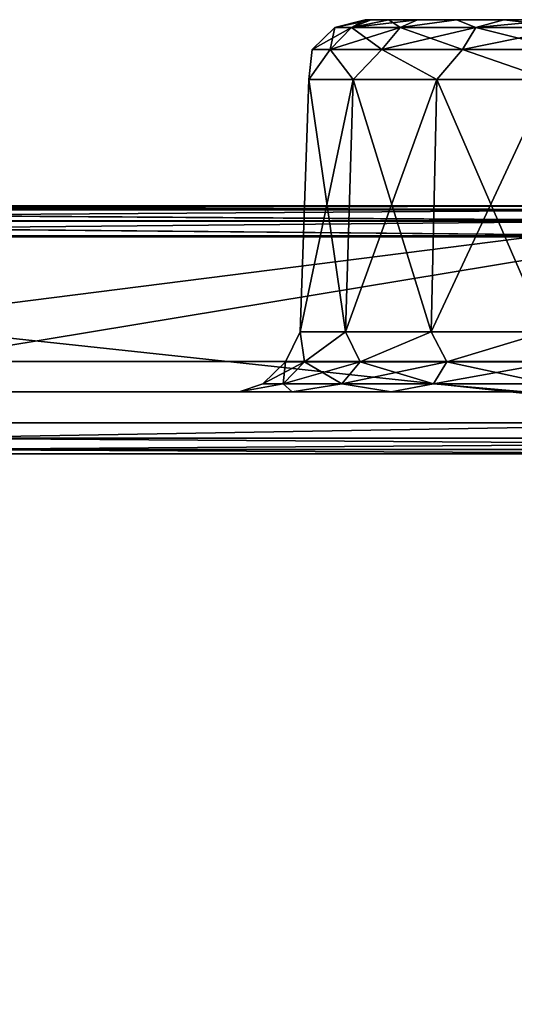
# Model space of a CAD drawing. Header units: millimetres. Extents: x -125 to 125, y -51 to 12.
# Tile 38 of 58: x 7.7 to 11.69, y 4.56 to 12.5. Entities that reach past the tile are written whole.
import ezdxf

# ---------------------------------------------------------------- set-up
doc = ezdxf.new("R2010")
doc.units = ezdxf.units.MM
doc.header["$LTSCALE"] = 65.185185
for name, color, linetype in [('1', 7, 'CONTINUOUS'), ('10', 7, 'CONTINUOUS'), ('117', 7, 'CONTINUOUS'), ('118', 7, 'CONTINUOUS'), ('2', 7, 'CONTINUOUS'), ('26', 7, 'CONTINUOUS'), ('3', 7, 'CONTINUOUS'), ('33', 7, 'CONTINUOUS'), ('34', 7, 'CONTINUOUS'), ('4', 7, 'CONTINUOUS'), ('41', 7, 'CONTINUOUS'), ('56', 7, 'CONTINUOUS'), ('79', 7, 'CONTINUOUS'), ('80', 7, 'CONTINUOUS'), ('83', 7, 'CONTINUOUS'), ('85', 7, 'CONTINUOUS'), ('92', 7, 'CONTINUOUS')]:
    doc.layers.add(name, color=color, linetype=linetype)

msp = doc.modelspace()

# ---------------------------------------------------------------- linework, layer by layer
at = {"layer": '1', "linetype": 'Continuous'}
for points in [[(-27.4376, 11, -121.8512), (-40.7359, 11, -118.0725), (27.4376, 11, -121.8512), (-27.4376, 11, -121.8512)], [(27.4376, 11, -121.8512), (-40.7359, 11, -118.0725), (40.7359, 11, -118.0725), (27.4376, 11, -121.8512)], [(40.7359, 11, -118.0725), (-40.7359, 11, -118.0725), (0, 11, -117.6435), (40.7359, 11, -118.0725)], [(-27.382, 11, 121.6075), (40.6533, 11, 117.8366), (-40.6533, 11, 117.8366), (-27.382, 11, 121.6075)], [(-40.6533, 11, 117.8366), (40.6533, 11, 117.8366), (0, 11, 117.6435), (-40.6533, 11, 117.8366)], [(-13.8034, 11, -124.137), (-27.4376, 11, -121.8512), (13.8034, 11, -124.137), (-13.8034, 11, -124.137)], [(13.8034, 11, -124.137), (-27.4376, 11, -121.8512), (27.4376, 11, -121.8512), (13.8034, 11, -124.137)], [(-13.7754, 11, 123.8886), (27.3821, 11, 121.6075), (-27.382, 11, 121.6075), (-13.7754, 11, 123.8886)], [(27.3821, 11, 121.6075), (40.6533, 11, 117.8366), (-27.382, 11, 121.6075), (27.3821, 11, 121.6075)], [(0, 11, -124.9021), (-13.8034, 11, -124.137), (13.8034, 11, -124.137), (0, 11, -124.9021)], [(13.7754, 11, 123.8886), (27.3821, 11, 121.6075), (-13.7754, 11, 123.8886), (13.7754, 11, 123.8886)], [(0, 11, 124.6521), (13.7754, 11, 123.8886), (-13.7754, 11, 123.8886), (0, 11, 124.6521)], [(12.9906, 11, -116.9241), (40.7359, 11, -118.0725), (0, 11, -117.6435), (12.9906, 11, -116.9241)], [(0, 11, 117.6435), (40.6533, 11, 117.8366), (12.9907, 11, 116.9241), (0, 11, 117.6435)]]:
    msp.add_3dface(points, dxfattribs=at)
at = {"layer": '10', "linetype": 'Continuous'}
for points in [[(10.4828, 12.5, 30.8556), (10.5312, 12.5, 31.3467), (10.5312, 12.5, 30.3646), (10.4828, 12.5, 30.8556)], [(10.5312, 12.5, 31.3467), (10.6745, 12.5, 31.8189), (10.5312, 12.5, 30.3646), (10.5312, 12.5, 31.3467)], [(10.5312, 12.5, 30.3646), (10.6745, 12.5, 31.8189), (10.6745, 12.5, 29.8923), (10.5312, 12.5, 30.3646)], [(10.6745, 12.5, 31.8189), (10.9071, 12.5, 32.2541), (10.6745, 12.5, 29.8923), (10.6745, 12.5, 31.8189)], [(10.6745, 12.5, 29.8923), (10.9071, 12.5, 32.2541), (10.9071, 12.5, 29.4572), (10.6745, 12.5, 29.8923)], [(10.9071, 12.5, 32.2541), (11.2201, 12.5, 32.6356), (10.9071, 12.5, 29.4572), (10.9071, 12.5, 32.2541)], [(10.9071, 12.5, 29.4572), (11.2201, 12.5, 32.6356), (11.2201, 12.5, 29.0757), (10.9071, 12.5, 29.4572)], [(11.2201, 12.5, 32.6356), (11.6016, 12.5, 32.9486), (11.2201, 12.5, 29.0757), (11.2201, 12.5, 32.6356)], [(11.2201, 12.5, 29.0757), (11.6016, 12.5, 32.9486), (11.6016, 12.5, 28.7627), (11.2201, 12.5, 29.0757)], [(11.6016, 12.5, 32.9486), (12.0368, 12.5, 33.1812), (11.6016, 12.5, 28.7627), (11.6016, 12.5, 32.9486)], [(11.6016, 12.5, 28.7627), (12.0368, 12.5, 33.1812), (12.0368, 12.5, 28.5301), (11.6016, 12.5, 28.7627)]]:
    msp.add_3dface(points, dxfattribs=at)
at = {"layer": '117', "color": 1, "linetype": 'Continuous'}
for points in [[(0, -51.02, 124.4762), (13.9369, -51.02, 123.6935), (0, 9, 125), (0, -51.02, 124.4762)], [(0, 9, 125), (13.9369, -51.02, 123.6935), (13.9955, 9, 124.214), (0, 9, 125)]]:
    msp.add_3dface(points, dxfattribs=at)
at = {"layer": '118', "color": 1, "linetype": 'Continuous'}
for points in [[(3.25, 9, -124.9577), (13.9369, -51.02, -123.6935), (3.2151, 8, -124.9499), (3.25, 9, -124.9577)], [(16.9904, 9, -123.8399), (13.9369, -51.02, -123.6935), (3.25, 9, -124.9577), (16.9904, 9, -123.8399)], [(13.9369, -51.02, -123.6935), (0, -51.02, -124.4762), (3.2151, 8, -124.9499), (13.9369, -51.02, -123.6935)]]:
    msp.add_3dface(points, dxfattribs=at)
at = {"layer": '2', "linetype": 'Continuous'}
for points in [[(-116.3253, 9.5, 13.5962), (117.1172, 9.5), (-117.1172, 9.5), (-116.3253, 9.5, 13.5962)], [(-117.1172, 9.5), (117.1172, 9.5), (116.3253, 9.5, -13.5962), (-117.1172, 9.5)], [(-116.3253, 9.5, -13.5962), (-117.1172, 9.5), (116.3253, 9.5, -13.5962), (-116.3253, 9.5, -13.5962)], [(-113.9603, 9.5, 27.0088), (116.3253, 9.5, 13.5962), (-116.3253, 9.5, 13.5962), (-113.9603, 9.5, 27.0088)], [(116.3253, 9.5, 13.5962), (117.1172, 9.5), (-116.3253, 9.5, 13.5962), (116.3253, 9.5, 13.5962)], [(-113.9603, 9.5, -27.0088), (-116.3253, 9.5, -13.5962), (113.9603, 9.5, -27.0088), (-113.9603, 9.5, -27.0088)], [(113.9603, 9.5, -27.0088), (-116.3253, 9.5, -13.5962), (116.3253, 9.5, -13.5962), (113.9603, 9.5, -27.0088)], [(-110.0542, 9.5, 40.0562), (113.9603, 9.5, 27.0088), (-113.9603, 9.5, 27.0088), (-110.0542, 9.5, 40.0562)], [(113.9603, 9.5, 27.0088), (116.3253, 9.5, 13.5962), (-113.9603, 9.5, 27.0088), (113.9603, 9.5, 27.0088)], [(110.0542, 9.5, -40.0562), (-113.9603, 9.5, -27.0088), (113.9603, 9.5, -27.0088), (110.0542, 9.5, -40.0562)], [(-110.0542, 9.5, -40.0562), (-113.9603, 9.5, -27.0088), (110.0542, 9.5, -40.0562), (-110.0542, 9.5, -40.0562)], [(110.0542, 9.5, 40.0562), (113.9603, 9.5, 27.0088), (-110.0542, 9.5, 40.0562), (110.0542, 9.5, 40.0562)], [(-104.6598, 9.5, 52.5619), (110.0542, 9.5, 40.0562), (-110.0542, 9.5, 40.0562), (-104.6598, 9.5, 52.5619)], [(104.6598, 9.5, -52.5619), (-110.0542, 9.5, -40.0562), (110.0542, 9.5, -40.0562), (104.6598, 9.5, -52.5619)], [(-104.6598, 9.5, -52.5619), (-110.0542, 9.5, -40.0562), (104.6598, 9.5, -52.5619), (-104.6598, 9.5, -52.5619)], [(104.6598, 9.5, 52.5619), (110.0542, 9.5, 40.0562), (-104.6598, 9.5, 52.5619), (104.6598, 9.5, 52.5619)], [(-97.8501, 9.5, 64.3568), (104.6598, 9.5, 52.5619), (-104.6598, 9.5, 52.5619), (-97.8501, 9.5, 64.3568)], [(97.8501, 9.5, -64.3568), (-104.6598, 9.5, -52.5619), (104.6598, 9.5, -52.5619), (97.8501, 9.5, -64.3568)], [(-97.8501, 9.5, -64.3568), (-104.6598, 9.5, -52.5619), (97.8501, 9.5, -64.3568), (-97.8501, 9.5, -64.3568)], [(97.8501, 9.5, 64.3568), (104.6598, 9.5, 52.5619), (-97.8501, 9.5, 64.3568), (97.8501, 9.5, 64.3568)], [(-89.7171, 9.5, 75.2814), (97.8501, 9.5, 64.3568), (-97.8501, 9.5, 64.3568), (-89.7171, 9.5, 75.2814)], [(89.7171, 9.5, -75.2814), (-97.8501, 9.5, -64.3568), (97.8501, 9.5, -64.3568), (89.7171, 9.5, -75.2814)], [(-89.7171, 9.5, -75.2814), (-97.8501, 9.5, -64.3568), (89.7171, 9.5, -75.2814), (-89.7171, 9.5, -75.2814)], [(89.7171, 9.5, 75.2814), (97.8501, 9.5, 64.3568), (-89.7171, 9.5, 75.2814), (89.7171, 9.5, 75.2814)], [(80.3708, 9.5, -85.1879), (-89.7171, 9.5, -75.2814), (89.7171, 9.5, -75.2814), (80.3708, 9.5, -85.1879)], [(-80.3708, 9.5, -85.1879), (-89.7171, 9.5, -75.2814), (80.3708, 9.5, -85.1879), (-80.3708, 9.5, -85.1879)], [(-80.3708, 9.5, 85.1879), (89.7171, 9.5, 75.2814), (-89.7171, 9.5, 75.2814), (-80.3708, 9.5, 85.1879)], [(69.9376, 9.5, -93.9423), (-80.3708, 9.5, -85.1879), (80.3708, 9.5, -85.1879), (69.9376, 9.5, -93.9423)], [(-69.9376, 9.5, -93.9423), (-80.3708, 9.5, -85.1879), (69.9376, 9.5, -93.9423), (-69.9376, 9.5, -93.9423)], [(-69.9376, 9.5, 93.9423), (80.3708, 9.5, 85.1879), (-80.3708, 9.5, 85.1879), (-69.9376, 9.5, 93.9423)], [(80.3708, 9.5, 85.1879), (89.7171, 9.5, 75.2814), (-80.3708, 9.5, 85.1879), (80.3708, 9.5, 85.1879)], [(-58.5587, 9.5, -101.4264), (-69.9376, 9.5, -93.9423), (58.5587, 9.5, -101.4264), (-58.5587, 9.5, -101.4264)], [(58.5587, 9.5, -101.4264), (-69.9376, 9.5, -93.9423), (69.9376, 9.5, -93.9423), (58.5587, 9.5, -101.4264)], [(69.9376, 9.5, 93.9423), (80.3708, 9.5, 85.1879), (-69.9376, 9.5, 93.9423), (69.9376, 9.5, 93.9423)], [(-58.5587, 9.5, 101.4264), (69.9376, 9.5, 93.9423), (-69.9376, 9.5, 93.9423), (-58.5587, 9.5, 101.4264)], [(46.3878, 9.5, -107.5389), (-58.5587, 9.5, -101.4264), (58.5587, 9.5, -101.4264), (46.3878, 9.5, -107.5389)], [(-46.3878, 9.5, -107.5389), (-58.5587, 9.5, -101.4264), (46.3878, 9.5, -107.5389), (-46.3878, 9.5, -107.5389)], [(58.5587, 9.5, 101.4264), (69.9376, 9.5, 93.9423), (-58.5587, 9.5, 101.4264), (58.5587, 9.5, 101.4264)], [(-46.3878, 9.5, 107.5389), (58.5587, 9.5, 101.4264), (-58.5587, 9.5, 101.4264), (-46.3878, 9.5, 107.5389)], [(33.5896, 9.5, -112.197), (-46.3878, 9.5, -107.5389), (46.3878, 9.5, -107.5389), (33.5896, 9.5, -112.197)], [(-33.5896, 9.5, -112.197), (-46.3878, 9.5, -107.5389), (33.5896, 9.5, -112.197), (-33.5896, 9.5, -112.197)], [(46.3878, 9.5, 107.5389), (58.5587, 9.5, 101.4264), (-46.3878, 9.5, 107.5389), (46.3878, 9.5, 107.5389)], [(-33.5896, 9.5, 112.197), (46.3878, 9.5, 107.5389), (-46.3878, 9.5, 107.5389), (-33.5896, 9.5, 112.197)], [(20.3372, 9.5, -115.3379), (-33.5896, 9.5, -112.197), (33.5896, 9.5, -112.197), (20.3372, 9.5, -115.3379)], [(-20.3372, 9.5, -115.3379), (-33.5896, 9.5, -112.197), (20.3372, 9.5, -115.3379), (-20.3372, 9.5, -115.3379)], [(-20.3372, 9.5, 115.3379), (33.5896, 9.5, 112.197), (-33.5896, 9.5, 112.197), (-20.3372, 9.5, 115.3379)], [(33.5896, 9.5, 112.197), (46.3878, 9.5, 107.5389), (-33.5896, 9.5, 112.197), (33.5896, 9.5, 112.197)], [(6.8098, 9.5, -116.919), (-20.3372, 9.5, -115.3379), (20.3372, 9.5, -115.3379), (6.8098, 9.5, -116.919)], [(-6.8098, 9.5, 116.919), (20.3372, 9.5, 115.3379), (-20.3372, 9.5, 115.3379), (-6.8098, 9.5, 116.919)], [(20.3372, 9.5, 115.3379), (33.5896, 9.5, 112.197), (-20.3372, 9.5, 115.3379), (20.3372, 9.5, 115.3379)], [(6.8098, 9.5, 116.919), (20.3372, 9.5, 115.3379), (-6.8098, 9.5, 116.919), (6.8098, 9.5, 116.919)]]:
    msp.add_3dface(points, dxfattribs=at)
at = {"layer": '26', "linetype": 'Continuous'}
for points in [[(10.3258, 9.9826, 32.3996), (10.029, 12.0174, 31.3795), (9.959, 9.9826, 31.3919), (10.3258, 9.9826, 32.3996)], [(9.959, 9.9826, 31.3919), (10.029, 12.0174, 30.3318), (9.959, 9.9826, 30.3194), (9.959, 9.9826, 31.3919)], [(10.029, 12.0174, 31.3795), (10.029, 12.0174, 30.3318), (9.959, 9.9826, 31.3919), (10.029, 12.0174, 31.3795)], [(10.029, 12.0174, 30.3318), (10.3873, 12.0174, 29.3472), (9.959, 9.9826, 30.3194), (10.029, 12.0174, 30.3318)], [(9.959, 9.9826, 30.3194), (10.3873, 12.0174, 29.3472), (10.3258, 9.9826, 29.3117), (9.959, 9.9826, 30.3194)], [(10.3873, 12.0174, 32.3641), (10.029, 12.0174, 31.3795), (10.3258, 9.9826, 32.3996), (10.3873, 12.0174, 32.3641)], [(11.0151, 9.9826, 33.2211), (10.3873, 12.0174, 32.3641), (10.3258, 9.9826, 32.3996), (11.0151, 9.9826, 33.2211)], [(10.3873, 12.0174, 29.3472), (11.0608, 12.0174, 28.5446), (10.3258, 9.9826, 29.3117), (10.3873, 12.0174, 29.3472)], [(10.3258, 9.9826, 29.3117), (11.0608, 12.0174, 28.5446), (11.0151, 9.9826, 28.4902), (10.3258, 9.9826, 29.3117)], [(11.0608, 12.0174, 33.1667), (10.3873, 12.0174, 32.3641), (11.0151, 9.9826, 33.2211), (11.0608, 12.0174, 33.1667)], [(11.9439, 9.9826, 33.7573), (11.0608, 12.0174, 33.1667), (11.0151, 9.9826, 33.2211), (11.9439, 9.9826, 33.7573)], [(11.0608, 12.0174, 28.5446), (11.9682, 12.0174, 28.0207), (11.0151, 9.9826, 28.4902), (11.0608, 12.0174, 28.5446)], [(11.0151, 9.9826, 28.4902), (11.9682, 12.0174, 28.0207), (11.9439, 9.9826, 27.954), (11.0151, 9.9826, 28.4902)], [(11.9682, 12.0174, 33.6906), (11.0608, 12.0174, 33.1667), (11.9439, 9.9826, 33.7573), (11.9682, 12.0174, 33.6906)]]:
    msp.add_3dface(points, dxfattribs=at)
at = {"layer": '3', "linetype": 'Continuous'}
for points in [[(0, 9.25, -124.9021), (13.8034, 11, -124.137), (13.9846, 9.25, -124.1168), (0, 9.25, -124.9021)], [(0, 11, -124.9021), (13.8034, 11, -124.137), (0, 9.25, -124.9021), (0, 11, -124.9021)]]:
    msp.add_3dface(points, dxfattribs=at)
at = {"layer": '33', "linetype": 'Continuous'}
for points in [[(0, 10.7565, -117.3936), (6.8243, 9.7435, -117.1685), (12.9599, 10.7565, -116.6761), (0, 10.7565, -117.3936)], [(6.8243, 9.7435, -117.1685), (20.3806, 9.7435, -115.584), (12.9599, 10.7565, -116.6761), (6.8243, 9.7435, -117.1685)]]:
    msp.add_3dface(points, dxfattribs=at)
at = {"layer": '34', "linetype": 'Continuous'}
for points in [[(0, 10.7565, 117.3936), (12.9599, 10.7565, 116.6761), (6.8243, 9.7435, 117.1685), (0, 10.7565, 117.3936)], [(6.8243, 9.7435, 117.1685), (12.9599, 10.7565, 116.6761), (20.3806, 9.7435, 115.584), (6.8243, 9.7435, 117.1685)]]:
    msp.add_3dface(points, dxfattribs=at)
at = {"layer": '4', "linetype": 'Continuous'}
for points in [[(0, 9.25, 124.9021), (13.9846, 9.25, 124.1168), (0, 10.75, 124.9021), (0, 9.25, 124.9021)], [(0, 10.75, 124.9021), (13.9846, 9.25, 124.1168), (13.8013, 10.75, 124.1373), (0, 10.75, 124.9021)]]:
    msp.add_3dface(points, dxfattribs=at)
at = {"layer": '41', "linetype": 'Continuous'}
for points in [[(10.2381, 12.436, 30.8556), (10.5312, 12.5, 30.3646), (10.3733, 12.436, 30.0022), (10.2381, 12.436, 30.8556)], [(10.3733, 12.436, 31.7091), (10.4828, 12.5, 30.8556), (10.2381, 12.436, 30.8556), (10.3733, 12.436, 31.7091)], [(10.4828, 12.5, 30.8556), (10.5312, 12.5, 30.3646), (10.2381, 12.436, 30.8556), (10.4828, 12.5, 30.8556)], [(10.6745, 12.5, 31.8189), (10.5312, 12.5, 31.3467), (10.3733, 12.436, 31.7091), (10.6745, 12.5, 31.8189)], [(10.7656, 12.436, 32.479), (10.6745, 12.5, 31.8189), (10.3733, 12.436, 31.7091), (10.7656, 12.436, 32.479)], [(10.3733, 12.436, 30.0022), (10.9071, 12.5, 29.4572), (10.7656, 12.436, 29.2323), (10.3733, 12.436, 30.0022)], [(10.6745, 12.5, 29.8923), (10.9071, 12.5, 29.4572), (10.3733, 12.436, 30.0022), (10.6745, 12.5, 29.8923)], [(10.5312, 12.5, 30.3646), (10.6745, 12.5, 29.8923), (10.3733, 12.436, 30.0022), (10.5312, 12.5, 30.3646)], [(10.5312, 12.5, 31.3467), (10.4828, 12.5, 30.8556), (10.3733, 12.436, 31.7091), (10.5312, 12.5, 31.3467)], [(10.9071, 12.5, 32.2541), (10.6745, 12.5, 31.8189), (10.7656, 12.436, 32.479), (10.9071, 12.5, 32.2541)], [(11.3766, 12.436, 33.0901), (11.2201, 12.5, 32.6356), (10.7656, 12.436, 32.479), (11.3766, 12.436, 33.0901)], [(10.7656, 12.436, 29.2323), (11.2201, 12.5, 29.0757), (11.3766, 12.436, 28.6212), (10.7656, 12.436, 29.2323)], [(10.9071, 12.5, 29.4572), (11.2201, 12.5, 29.0757), (10.7656, 12.436, 29.2323), (10.9071, 12.5, 29.4572)], [(11.2201, 12.5, 32.6356), (10.9071, 12.5, 32.2541), (10.7656, 12.436, 32.479), (11.2201, 12.5, 32.6356)], [(11.2201, 12.5, 29.0757), (11.6016, 12.5, 28.7627), (11.3766, 12.436, 28.6212), (11.2201, 12.5, 29.0757)], [(11.6016, 12.5, 32.9486), (11.2201, 12.5, 32.6356), (11.3766, 12.436, 33.0901), (11.6016, 12.5, 32.9486)], [(11.3766, 12.436, 28.6212), (12.0368, 12.5, 28.5301), (12.1465, 12.436, 28.2289), (11.3766, 12.436, 28.6212)], [(11.6016, 12.5, 28.7627), (12.0368, 12.5, 28.5301), (11.3766, 12.436, 28.6212), (11.6016, 12.5, 28.7627)], [(12.1465, 12.436, 33.4823), (11.6016, 12.5, 32.9486), (11.3766, 12.436, 33.0901), (12.1465, 12.436, 33.4823)], [(12.0368, 12.5, 33.1812), (11.6016, 12.5, 32.9486), (12.1465, 12.436, 33.4823), (12.0368, 12.5, 33.1812)], [(10.0558, 12.26, 30.8556), (10.3733, 12.436, 30.0022), (10.1999, 12.26, 29.9458), (10.0558, 12.26, 30.8556)], [(10.1999, 12.26, 31.7655), (10.2381, 12.436, 30.8556), (10.0558, 12.26, 30.8556), (10.1999, 12.26, 31.7655)], [(10.2381, 12.436, 30.8556), (10.3733, 12.436, 30.0022), (10.0558, 12.26, 30.8556), (10.2381, 12.436, 30.8556)], [(10.1999, 12.26, 29.9458), (10.7656, 12.436, 29.2323), (10.6181, 12.26, 29.1251), (10.1999, 12.26, 29.9458)], [(10.3733, 12.436, 30.0022), (10.7656, 12.436, 29.2323), (10.1999, 12.26, 29.9458), (10.3733, 12.436, 30.0022)], [(10.6181, 12.26, 32.5862), (10.3733, 12.436, 31.7091), (10.1999, 12.26, 31.7655), (10.6181, 12.26, 32.5862)], [(10.3733, 12.436, 31.7091), (10.2381, 12.436, 30.8556), (10.1999, 12.26, 31.7655), (10.3733, 12.436, 31.7091)], [(10.7656, 12.436, 32.479), (10.3733, 12.436, 31.7091), (10.6181, 12.26, 32.5862), (10.7656, 12.436, 32.479)], [(10.6181, 12.26, 29.1251), (11.3766, 12.436, 28.6212), (11.2694, 12.26, 28.4737), (10.6181, 12.26, 29.1251)], [(10.7656, 12.436, 29.2323), (11.3766, 12.436, 28.6212), (10.6181, 12.26, 29.1251), (10.7656, 12.436, 29.2323)], [(11.2694, 12.26, 33.2376), (10.7656, 12.436, 32.479), (10.6181, 12.26, 32.5862), (11.2694, 12.26, 33.2376)], [(11.3766, 12.436, 33.0901), (10.7656, 12.436, 32.479), (11.2694, 12.26, 33.2376), (11.3766, 12.436, 33.0901)], [(11.2694, 12.26, 28.4737), (12.1465, 12.436, 28.2289), (12.0902, 12.26, 28.0555), (11.2694, 12.26, 28.4737)], [(11.3766, 12.436, 28.6212), (12.1465, 12.436, 28.2289), (11.2694, 12.26, 28.4737), (11.3766, 12.436, 28.6212)], [(12.0902, 12.26, 33.6558), (11.3766, 12.436, 33.0901), (11.2694, 12.26, 33.2376), (12.0902, 12.26, 33.6558)], [(12.1465, 12.436, 33.4823), (11.3766, 12.436, 33.0901), (12.0902, 12.26, 33.6558), (12.1465, 12.436, 33.4823)], [(10.029, 12.0174, 30.3318), (10.029, 12.0174, 31.3795), (10.0558, 12.26, 30.8556), (10.029, 12.0174, 30.3318)], [(10.029, 12.0174, 30.3318), (10.0558, 12.26, 30.8556), (10.1999, 12.26, 29.9458), (10.029, 12.0174, 30.3318)], [(10.029, 12.0174, 31.3795), (10.3873, 12.0174, 32.3641), (10.1999, 12.26, 31.7655), (10.029, 12.0174, 31.3795)], [(10.029, 12.0174, 31.3795), (10.1999, 12.26, 31.7655), (10.0558, 12.26, 30.8556), (10.029, 12.0174, 31.3795)], [(10.3873, 12.0174, 29.3472), (10.029, 12.0174, 30.3318), (10.1999, 12.26, 29.9458), (10.3873, 12.0174, 29.3472)], [(10.3873, 12.0174, 32.3641), (10.6181, 12.26, 32.5862), (10.1999, 12.26, 31.7655), (10.3873, 12.0174, 32.3641)], [(10.3873, 12.0174, 29.3472), (10.1999, 12.26, 29.9458), (10.6181, 12.26, 29.1251), (10.3873, 12.0174, 29.3472)], [(10.3873, 12.0174, 32.3641), (11.0608, 12.0174, 33.1667), (10.6181, 12.26, 32.5862), (10.3873, 12.0174, 32.3641)], [(11.0608, 12.0174, 28.5446), (10.3873, 12.0174, 29.3472), (10.6181, 12.26, 29.1251), (11.0608, 12.0174, 28.5446)], [(11.0608, 12.0174, 33.1667), (11.2694, 12.26, 33.2376), (10.6181, 12.26, 32.5862), (11.0608, 12.0174, 33.1667)], [(11.0608, 12.0174, 28.5446), (10.6181, 12.26, 29.1251), (11.2694, 12.26, 28.4737), (11.0608, 12.0174, 28.5446)], [(11.0608, 12.0174, 33.1667), (11.9682, 12.0174, 33.6906), (11.2694, 12.26, 33.2376), (11.0608, 12.0174, 33.1667)], [(11.9682, 12.0174, 28.0207), (11.0608, 12.0174, 28.5446), (11.2694, 12.26, 28.4737), (11.9682, 12.0174, 28.0207)], [(11.9682, 12.0174, 33.6906), (12.0902, 12.26, 33.6558), (11.2694, 12.26, 33.2376), (11.9682, 12.0174, 33.6906)], [(11.9682, 12.0174, 28.0207), (11.2694, 12.26, 28.4737), (12.0902, 12.26, 28.0555), (11.9682, 12.0174, 28.0207)]]:
    msp.add_3dface(points, dxfattribs=at)
at = {"layer": '56', "linetype": 'Continuous'}
for points in [[(9.959, 9.9826, 31.3919), (9.8395, 9.74, 30.8556), (9.9942, 9.74, 31.8323), (9.959, 9.9826, 31.3919)], [(9.959, 9.9826, 31.3919), (9.959, 9.9826, 30.3194), (9.8395, 9.74, 30.8556), (9.959, 9.9826, 31.3919)], [(9.959, 9.9826, 30.3194), (9.9942, 9.74, 29.879), (9.8395, 9.74, 30.8556), (9.959, 9.9826, 30.3194)], [(10.3258, 9.9826, 32.3996), (9.959, 9.9826, 31.3919), (9.9942, 9.74, 31.8323), (10.3258, 9.9826, 32.3996)], [(9.959, 9.9826, 30.3194), (10.3258, 9.9826, 29.3117), (9.9942, 9.74, 29.879), (9.959, 9.9826, 30.3194)], [(10.3258, 9.9826, 32.3996), (9.9942, 9.74, 31.8323), (10.4431, 9.74, 32.7134), (10.3258, 9.9826, 32.3996)], [(10.3258, 9.9826, 29.3117), (10.4431, 9.74, 28.9979), (9.9942, 9.74, 29.879), (10.3258, 9.9826, 29.3117)], [(11.0151, 9.9826, 33.2211), (10.3258, 9.9826, 32.3996), (10.4431, 9.74, 32.7134), (11.0151, 9.9826, 33.2211)], [(10.3258, 9.9826, 29.3117), (11.0151, 9.9826, 28.4902), (10.4431, 9.74, 28.9979), (10.3258, 9.9826, 29.3117)], [(11.0151, 9.9826, 33.2211), (10.4431, 9.74, 32.7134), (11.1423, 9.74, 33.4126), (11.0151, 9.9826, 33.2211)], [(11.0151, 9.9826, 28.4902), (11.1423, 9.74, 28.2987), (10.4431, 9.74, 28.9979), (11.0151, 9.9826, 28.4902)], [(11.9439, 9.9826, 33.7573), (11.0151, 9.9826, 33.2211), (11.1423, 9.74, 33.4126), (11.9439, 9.9826, 33.7573)], [(11.0151, 9.9826, 28.4902), (11.9439, 9.9826, 27.954), (11.1423, 9.74, 28.2987), (11.0151, 9.9826, 28.4902)], [(11.9439, 9.9826, 33.7573), (11.1423, 9.74, 33.4126), (12.0233, 9.74, 33.8615), (11.9439, 9.9826, 33.7573)], [(11.9439, 9.9826, 27.954), (12.0233, 9.74, 27.8498), (11.1423, 9.74, 28.2987), (11.9439, 9.9826, 27.954)], [(9.6571, 9.564, 30.8556), (9.8207, 9.564, 31.8887), (9.8395, 9.74, 30.8556), (9.6571, 9.564, 30.8556)], [(9.9942, 9.74, 29.879), (9.6571, 9.564, 30.8556), (9.8395, 9.74, 30.8556), (9.9942, 9.74, 29.879)], [(9.8207, 9.564, 29.8226), (9.6571, 9.564, 30.8556), (9.9942, 9.74, 29.879), (9.8207, 9.564, 29.8226)], [(9.8207, 9.564, 31.8887), (10.2955, 9.564, 32.8205), (9.9942, 9.74, 31.8323), (9.8207, 9.564, 31.8887)], [(9.8395, 9.74, 30.8556), (9.8207, 9.564, 31.8887), (9.9942, 9.74, 31.8323), (9.8395, 9.74, 30.8556)], [(10.4431, 9.74, 28.9979), (9.8207, 9.564, 29.8226), (9.9942, 9.74, 29.879), (10.4431, 9.74, 28.9979)], [(10.2955, 9.564, 28.8907), (9.8207, 9.564, 29.8226), (10.4431, 9.74, 28.9979), (10.2955, 9.564, 28.8907)], [(9.9942, 9.74, 31.8323), (10.2955, 9.564, 32.8205), (10.4431, 9.74, 32.7134), (9.9942, 9.74, 31.8323)], [(10.2955, 9.564, 32.8205), (11.0351, 9.564, 33.5601), (10.4431, 9.74, 32.7134), (10.2955, 9.564, 32.8205)], [(11.0351, 9.564, 28.1512), (10.2955, 9.564, 28.8907), (11.1423, 9.74, 28.2987), (11.0351, 9.564, 28.1512)], [(11.1423, 9.74, 28.2987), (10.2955, 9.564, 28.8907), (10.4431, 9.74, 28.9979), (11.1423, 9.74, 28.2987)], [(10.4431, 9.74, 32.7134), (11.0351, 9.564, 33.5601), (11.1423, 9.74, 33.4126), (10.4431, 9.74, 32.7134)], [(11.0351, 9.564, 33.5601), (11.967, 9.564, 34.0349), (11.1423, 9.74, 33.4126), (11.0351, 9.564, 33.5601)], [(11.967, 9.564, 27.6764), (11.0351, 9.564, 28.1512), (12.0233, 9.74, 27.8498), (11.967, 9.564, 27.6764)], [(12.0233, 9.74, 27.8498), (11.0351, 9.564, 28.1512), (11.1423, 9.74, 28.2987), (12.0233, 9.74, 27.8498)], [(11.1423, 9.74, 33.4126), (11.967, 9.564, 34.0349), (12.0233, 9.74, 33.8615), (11.1423, 9.74, 33.4126)], [(9.8207, 9.564, 31.8887), (9.6571, 9.564, 30.8556), (9.4669, 9.5, 31.4786), (9.8207, 9.564, 31.8887)], [(9.4669, 9.5, 31.4786), (9.6571, 9.564, 30.8556), (9.4669, 9.5, 30.2327), (9.4669, 9.5, 31.4786)], [(9.8931, 9.5, 32.6495), (9.8207, 9.564, 31.8887), (9.4669, 9.5, 31.4786), (9.8931, 9.5, 32.6495)], [(9.6571, 9.564, 30.8556), (9.8207, 9.564, 29.8226), (9.4669, 9.5, 30.2327), (9.6571, 9.564, 30.8556)], [(9.4669, 9.5, 30.2327), (9.8207, 9.564, 29.8226), (9.8931, 9.5, 29.0618), (9.4669, 9.5, 30.2327)], [(10.2955, 9.564, 32.8205), (9.8207, 9.564, 31.8887), (9.8931, 9.5, 32.6495), (10.2955, 9.564, 32.8205)], [(9.8207, 9.564, 29.8226), (10.2955, 9.564, 28.8907), (9.8931, 9.5, 29.0618), (9.8207, 9.564, 29.8226)], [(10.694, 9.5, 33.604), (10.2955, 9.564, 32.8205), (9.8931, 9.5, 32.6495), (10.694, 9.5, 33.604)], [(9.8931, 9.5, 29.0618), (10.2955, 9.564, 28.8907), (10.694, 9.5, 28.1073), (9.8931, 9.5, 29.0618)], [(11.0351, 9.564, 33.5601), (10.2955, 9.564, 32.8205), (10.694, 9.5, 33.604), (11.0351, 9.564, 33.5601)], [(10.2955, 9.564, 28.8907), (11.0351, 9.564, 28.1512), (10.694, 9.5, 28.1073), (10.2955, 9.564, 28.8907)], [(11.7731, 9.5, 34.2269), (11.0351, 9.564, 33.5601), (10.694, 9.5, 33.604), (11.7731, 9.5, 34.2269)], [(10.694, 9.5, 28.1073), (11.0351, 9.564, 28.1512), (11.7731, 9.5, 27.4844), (10.694, 9.5, 28.1073)], [(11.967, 9.564, 34.0349), (11.0351, 9.564, 33.5601), (11.7731, 9.5, 34.2269), (11.967, 9.564, 34.0349)], [(11.0351, 9.564, 28.1512), (11.967, 9.564, 27.6764), (11.7731, 9.5, 27.4844), (11.0351, 9.564, 28.1512)]]:
    msp.add_3dface(points, dxfattribs=at)
at = {"layer": '79', "linetype": 'Continuous'}
for points in [[(13.9846, 9.25, 124.1168), (0, 9.25, 124.9021), (6.7603, 9.1251, 124.6856), (13.9846, 9.25, 124.1168)], [(20.2015, 9.1251, 123.2237), (13.9846, 9.25, 124.1168), (6.7603, 9.1251, 124.6856), (20.2015, 9.1251, 123.2237)], [(20.1867, 9.0335, 123.1334), (6.7603, 9.1251, 124.6856), (6.7553, 9.0335, 124.5941), (20.1867, 9.0335, 123.1334)], [(20.2015, 9.1251, 123.2237), (6.7603, 9.1251, 124.6856), (20.1867, 9.0335, 123.1334), (20.2015, 9.1251, 123.2237)], [(13.9566, 9, 123.8683), (6.7553, 9.0335, 124.5941), (0, 9, 124.6521), (13.9566, 9, 123.8683)], [(20.1867, 9.0335, 123.1334), (6.7553, 9.0335, 124.5941), (13.9566, 9, 123.8683), (20.1867, 9.0335, 123.1334)]]:
    msp.add_3dface(points, dxfattribs=at)
at = {"layer": '80', "linetype": 'Continuous'}
for points in [[(0, 9.25, -124.9021), (13.9846, 9.25, -124.1168), (6.7603, 9.1251, -124.6856), (0, 9.25, -124.9021)], [(6.7603, 9.1251, -124.6856), (13.9846, 9.25, -124.1168), (20.2015, 9.1251, -123.2237), (6.7603, 9.1251, -124.6856)], [(6.7603, 9.1251, -124.6856), (20.2015, 9.1251, -123.2237), (6.7553, 9.0335, -124.5941), (6.7603, 9.1251, -124.6856)], [(6.7553, 9.0335, -124.5941), (20.2015, 9.1251, -123.2237), (20.1867, 9.0335, -123.1334), (6.7553, 9.0335, -124.5941)], [(0, 9, -124.6521), (6.7553, 9.0335, -124.5941), (13.9566, 9, -123.8683), (0, 9, -124.6521)], [(6.7553, 9.0335, -124.5941), (20.1867, 9.0335, -123.1334), (13.9566, 9, -123.8683), (6.7553, 9.0335, -124.5941)]]:
    msp.add_3dface(points, dxfattribs=at)
at = {"layer": '83', "linetype": 'Continuous'}
for points in [[(12.9906, 11, -116.9241), (0, 11, -117.6435), (12.9764, 10.9676, -116.8018), (12.9906, 11, -116.9241)], [(0, 11, -117.6435), (0, 10.9676, -117.5204), (12.9764, 10.9676, -116.8018), (0, 11, -117.6435)], [(0, 10.9676, -117.5204), (12.9652, 10.8786, -116.7113), (12.9764, 10.9676, -116.8018), (0, 10.9676, -117.5204)], [(0, 10.8786, -117.4292), (12.9652, 10.8786, -116.7113), (0, 10.9676, -117.5204), (0, 10.8786, -117.4292)], [(0, 10.7565, -117.3936), (12.9599, 10.7565, -116.6761), (0, 10.8786, -117.4292), (0, 10.7565, -117.3936)], [(0, 10.8786, -117.4292), (12.9599, 10.7565, -116.6761), (12.9652, 10.8786, -116.7113), (0, 10.8786, -117.4292)]]:
    msp.add_3dface(points, dxfattribs=at)
at = {"layer": '85', "linetype": 'Continuous'}
for points in [[(0, 11, 117.6435), (12.9907, 11, 116.9241), (0, 10.9676, 117.5204), (0, 11, 117.6435)], [(12.9907, 11, 116.9241), (12.9764, 10.9676, 116.8018), (0, 10.9676, 117.5204), (12.9907, 11, 116.9241)], [(12.9764, 10.9676, 116.8018), (0, 10.8786, 117.4292), (0, 10.9676, 117.5204), (12.9764, 10.9676, 116.8018)], [(12.9652, 10.8786, 116.7113), (0, 10.8786, 117.4292), (12.9764, 10.9676, 116.8018), (12.9652, 10.8786, 116.7113)], [(12.9599, 10.7565, 116.6761), (0, 10.7565, 117.3936), (12.9652, 10.8786, 116.7113), (12.9599, 10.7565, 116.6761)], [(12.9652, 10.8786, 116.7113), (0, 10.7565, 117.3936), (0, 10.8786, 117.4292), (12.9652, 10.8786, 116.7113)]]:
    msp.add_3dface(points, dxfattribs=at)
at = {"layer": '92', "linetype": 'Continuous'}
for points in [[(0, 11, 124.6521), (-0.0001, 10.9666, 124.777), (13.7892, 10.9666, 124.0127), (0, 11, 124.6521)], [(-0.0001, 10.9666, 124.777), (13.7987, 10.875, 124.1039), (13.7892, 10.9666, 124.0127), (-0.0001, 10.9666, 124.777)], [(0, 10.875, 124.8686), (13.7987, 10.875, 124.1039), (-0.0001, 10.9666, 124.777), (0, 10.875, 124.8686)], [(13.7754, 11, 123.8886), (0, 11, 124.6521), (13.7892, 10.9666, 124.0127), (13.7754, 11, 123.8886)], [(0, 10.875, 124.8686), (13.8013, 10.75, 124.1373), (13.7987, 10.875, 124.1039), (0, 10.875, 124.8686)], [(0, 10.75, 124.9021), (13.8013, 10.75, 124.1373), (0, 10.875, 124.8686), (0, 10.75, 124.9021)]]:
    msp.add_3dface(points, dxfattribs=at)

doc.saveas('drawing.dxf')
